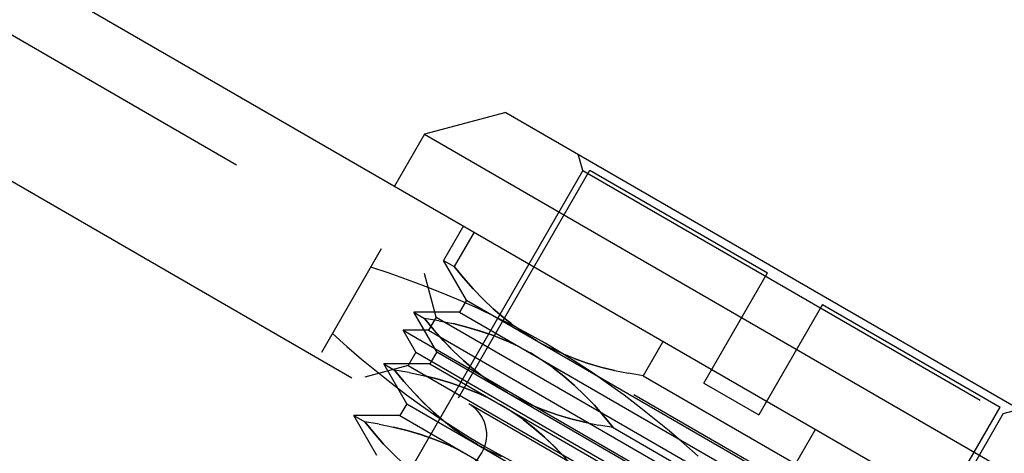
# Model space of a CAD drawing. Header units: inches. Extents: x 0 to 82.5, y 0 to 53.4.
# Tile 14 of 128: x 15.618 to 16.591, y 26.63 to 27.058. Entities that reach past the tile are written whole.
import ezdxf

# ---------------------------------------------------------------- set-up
doc = ezdxf.new("R2010")
doc.units = ezdxf.units.IN
doc.header["$LTSCALE"] = 4.538835
doc.header["$MEASUREMENT"] = 0
doc.linetypes.add('HIDDEN', pattern=[0.2, 0.1, -0.1])
doc.layers.add('DEFAULT_2', color=8, linetype='HIDDEN')
doc.layers.add('DOOR_ASSEMBLY', color=7, linetype='CONTINUOUS')

msp = doc.modelspace()

# ---------------------------------------------------------------- linework, layer by layer
at = {"layer": 'DEFAULT_2', "color": 8, "linetype": 'HIDDEN'}
msp.add_line((3.7609, 33.7397), (17.0186, 26.08536), dxfattribs=at)
at = {"layer": 'DOOR_ASSEMBLY', "color": 3, "linetype": 'Continuous'}
msp.add_line((3.6766, 34.00211), (17.28706, 26.14411), dxfattribs=at)
at = {"layer": 'DOOR_ASSEMBLY', "color": 8, "linetype": 'HIDDEN'}
for p, q in [((3.6466, 33.95015), (17.25706, 26.09215)), ((16.1744, 26.90925), (16.17008, 26.92538)), ((16.1744, 26.90925), (15.95406, 26.52761)), ((16.05156, 26.68468), (16.18148, 26.90971)), ((16.1744, 26.90925), (16.59037, 26.66909)), ((16.18148, 26.90971), (16.35708, 26.80833)), ((16.05647, 26.85459), (16.03679, 26.8205)), ((16.0671, 26.84846), (16.04741, 26.81436)), ((15.91627, 26.72987), (15.97533, 26.83216)), ((16.03679, 26.8205), (16.04741, 26.81436)), ((16.05952, 26.78113), (16.03679, 26.8205)), ((16.02947, 26.76453), (16.01795, 26.80755)), ((16.29408, 26.69922), (16.35708, 26.80833)), ((16.05952, 26.78113), (16.05272, 26.76935)), ((16.05952, 26.78113), (16.53685, 26.50554)), ((16.41163, 26.77683), (16.34864, 26.66773)), ((16.41163, 26.77683), (16.58722, 26.67545)), ((16.05272, 26.76935), (16.00726, 26.76935)), ((16.00726, 26.76935), (16.01788, 26.76322)), ((16.02999, 26.72998), (16.00726, 26.76935)), ((16.03221, 26.76087), (16.01788, 26.76322)), ((16.02947, 26.76453), (16.02195, 26.75149)), ((16.02947, 26.76453), (16.5375, 26.47122)), ((16.05272, 26.76935), (16.53006, 26.49376)), ((16.03219, 26.76087), (16.0462, 26.75799)), ((16.11803, 26.74779), (16.10693, 26.75549)), ((16.02195, 26.75149), (15.99694, 26.75149)), ((15.99694, 26.75149), (16.54247, 26.43653)), ((16.00944, 26.72983), (15.99694, 26.75149)), ((16.02195, 26.75149), (16.52997, 26.45818)), ((16.12942, 26.74077), (16.118, 26.74781)), ((16.11085, 26.73535), (16.09863, 26.74111)), ((16.11081, 26.73537), (16.12262, 26.729)), ((16.12942, 26.74077), (16.14123, 26.7344)), ((16.15342, 26.72866), (16.14119, 26.73441)), ((16.25384, 26.74064), (16.23416, 26.70654)), ((16.56409, 26.35586), (15.91627, 26.72987)), ((16.00944, 26.72983), (16.00192, 26.71679)), ((16.00944, 26.72983), (16.51747, 26.43653)), ((16.02999, 26.72998), (16.02319, 26.71821)), ((16.02999, 26.72998), (16.50732, 26.45439)), ((16.13405, 26.72195), (16.12262, 26.729)), ((16.16598, 26.72356), (16.15335, 26.72868)), ((16.00192, 26.71679), (15.95889, 26.70527)), ((16.02319, 26.71821), (15.97773, 26.71821)), ((15.97773, 26.71821), (15.98836, 26.71208)), ((16.00046, 26.67884), (15.97773, 26.71821)), ((16.00192, 26.71679), (16.50994, 26.42349)), ((16.02319, 26.71821), (16.50053, 26.44262)), ((16.00268, 26.70972), (15.98836, 26.71208)), ((16.00266, 26.70972), (16.01667, 26.70685)), ((16.20584, 26.71177), (16.21985, 26.7089)), ((16.23416, 26.70654), (16.21984, 26.7089)), ((16.23416, 26.70654), (16.38494, 26.61949)), ((16.09989, 26.68963), (16.08847, 26.69667)), ((16.29408, 26.69922), (16.34864, 26.66773)), ((16.4573, 26.45042), (16.05156, 26.68468)), ((16.08132, 26.68421), (16.0691, 26.68996)), ((16.08128, 26.68422), (16.0931, 26.67785)), ((16.09989, 26.68963), (16.1117, 26.68325)), ((16.00046, 26.67884), (15.99366, 26.66707)), ((16.00046, 26.67884), (16.4778, 26.40325)), ((16.10452, 26.67081), (16.0931, 26.67785)), ((16.12389, 26.67751), (16.11166, 26.68327)), ((16.4573, 26.45042), (16.58722, 26.67545)), ((15.99366, 26.66707), (15.9482, 26.66707)), ((15.9482, 26.66707), (15.95883, 26.66093)), ((15.97093, 26.6277), (15.9482, 26.66707)), ((15.99366, 26.66707), (16.471, 26.39148)), ((16.59037, 26.66909), (16.37003, 26.28746)), ((16.59037, 26.66909), (16.6065, 26.67342)), ((15.97315, 26.65858), (15.95883, 26.66093)), ((15.97313, 26.65858), (15.98715, 26.65571)), ((16.17632, 26.66063), (16.19033, 26.65775)), ((16.20463, 26.6554), (16.19031, 26.65775)), ((16.20463, 26.6554), (16.35541, 26.56835)), ((16.07036, 26.63848), (16.05894, 26.64553)), ((16.40462, 26.65359), (16.38494, 26.61949)), ((16.0518, 26.63306), (16.03957, 26.63882)), ((16.07036, 26.63848), (16.08218, 26.63211)), ((16.05176, 26.63308), (16.06357, 26.62671)), ((16.09436, 26.62637), (16.08214, 26.63213))]:
    msp.add_line(p, q, dxfattribs=at)
at = {"layer": 'DOOR_ASSEMBLY', "color": 7, "linetype": 'Continuous'}
for p, q in [((16.09848, 26.96672), (16.01781, 26.94511)), ((16.09848, 26.96672), (16.6781, 26.63208)), ((16.01781, 26.94511), (15.98828, 26.89396)), ((16.01781, 26.94511), (16.69972, 26.55141))]:
    msp.add_line(p, q, dxfattribs=at)
at = {"layer": 'DOOR_ASSEMBLY', "color": 8, "linetype": 'HIDDEN'}
for points in [[(16.13728, 26.73866), (16.12109, 26.74774), (16.10463, 26.75647), (16.08789, 26.76484), (16.07092, 26.77286), (16.05374, 26.7805), (16.03636, 26.78779), (16.01879, 26.79476), (16.00101, 26.80142), (15.98301, 26.80781), (15.9648, 26.81392)], [(16.10354, 26.75814), (16.09624, 26.76382), (16.08588, 26.77277), (16.07583, 26.78234), (16.06607, 26.79248), (16.0566, 26.80315), (16.04741, 26.81436)], [(16.04741, 26.81436), (16.05661, 26.80314), (16.06609, 26.79245), (16.07586, 26.78229), (16.08593, 26.77271), (16.09629, 26.76376), (16.10698, 26.75545)], [(16.0885, 26.69664), (16.0774, 26.70435), (16.06671, 26.71268), (16.05635, 26.72163), (16.0463, 26.73119), (16.03655, 26.74134), (16.02707, 26.75201), (16.01788, 26.76322)], [(16.01788, 26.76322), (16.02708, 26.75199), (16.03657, 26.74131), (16.04633, 26.73115), (16.0564, 26.72157), (16.06676, 26.71262), (16.07746, 26.70431)], [(16.04616, 26.758), (16.05982, 26.75463), (16.07314, 26.75071), (16.08607, 26.74621), (16.09863, 26.74111)], [(16.09869, 26.74108), (16.08615, 26.74619), (16.07321, 26.75069), (16.05988, 26.75462), (16.0462, 26.75799)], [(15.9268, 26.74811), (15.9412, 26.73539), (15.95574, 26.723), (15.9704, 26.71093), (15.98521, 26.6992), (16.00022, 26.68779), (16.01543, 26.67674), (16.03085, 26.66604), (16.04647, 26.65574), (16.06226, 26.64585), (16.07823, 26.63637)], [(16.2887, 26.62691), (16.2743, 26.63963), (16.25977, 26.65202), (16.24511, 26.66409), (16.23029, 26.67583), (16.21528, 26.68723), (16.20008, 26.69829), (16.18465, 26.70898), (16.16903, 26.71929), (16.15325, 26.72918), (16.13728, 26.73866)], [(16.20584, 26.71177), (16.19216, 26.71515), (16.17883, 26.71907), (16.1659, 26.72358), (16.15744, 26.72702)], [(16.16598, 26.72356), (16.17891, 26.71906), (16.19222, 26.71514), (16.20588, 26.71177)], [(16.20463, 26.6554), (16.19544, 26.66661), (16.18597, 26.67728), (16.17622, 26.68743), (16.16617, 26.69699), (16.15581, 26.70594), (16.14511, 26.71427), (16.13401, 26.72198)], [(16.14506, 26.71432), (16.15575, 26.706), (16.16612, 26.69705), (16.17618, 26.68747), (16.18595, 26.67731), (16.19543, 26.66663), (16.20463, 26.6554)], [(16.05897, 26.6455), (16.04788, 26.65321), (16.03718, 26.66153), (16.02682, 26.67048), (16.01677, 26.68005), (16.00702, 26.69019), (15.99755, 26.70086), (15.98836, 26.71208)], [(15.98836, 26.71208), (15.99755, 26.70085), (16.00704, 26.69017), (16.01681, 26.68001), (16.02687, 26.67043), (16.03724, 26.66148), (16.04793, 26.65316)], [(16.01664, 26.70685), (16.0303, 26.70348), (16.04361, 26.69956), (16.05654, 26.69506), (16.0691, 26.68996)], [(16.06917, 26.68994), (16.05662, 26.69504), (16.04369, 26.69955), (16.03036, 26.70347), (16.01667, 26.70685)], [(16.17632, 26.66063), (16.16263, 26.664), (16.1493, 26.66793), (16.13637, 26.67243), (16.12382, 26.67754)], [(16.12389, 26.67751), (16.13645, 26.67241), (16.14938, 26.66792), (16.16269, 26.664), (16.17635, 26.66062)], [(16.1751, 26.60426), (16.16592, 26.61547), (16.15644, 26.62614), (16.14669, 26.63628), (16.13664, 26.64585), (16.12628, 26.6548), (16.11558, 26.66313), (16.10448, 26.67084)], [(16.02945, 26.59436), (16.01835, 26.60206), (16.00765, 26.61039), (15.99729, 26.61934), (15.98724, 26.62891), (15.97749, 26.63905), (15.96802, 26.64972), (15.95883, 26.66093)], [(15.95883, 26.66093), (15.96803, 26.64971), (15.97751, 26.63902), (15.98728, 26.62886), (15.99734, 26.61928), (16.00771, 26.61033), (16.0184, 26.60202)], [(15.98711, 26.65571), (16.00077, 26.65234), (16.01408, 26.64842), (16.02701, 26.64392), (16.03957, 26.63882)], [(16.03964, 26.6388), (16.02709, 26.6439), (16.01416, 26.6484), (16.00083, 26.65233), (15.98715, 26.65571)], [(16.11553, 26.66317), (16.12622, 26.65486), (16.13659, 26.64591), (16.14665, 26.63633), (16.15642, 26.62617), (16.16591, 26.61548), (16.1751, 26.60426)], [(16.07823, 26.63637), (16.09442, 26.62728), (16.11088, 26.61855), (16.12761, 26.61018), (16.14459, 26.60217), (16.16176, 26.59453), (16.17914, 26.58723), (16.19672, 26.58027), (16.2145, 26.57361), (16.2325, 26.56722), (16.25071, 26.5611)]]:
    msp.add_lwpolyline(points, dxfattribs=at)
msp.add_arc((16.04408, 26.64808), 0.03543, 240, 60, dxfattribs=at)

doc.saveas('drawing.dxf')
